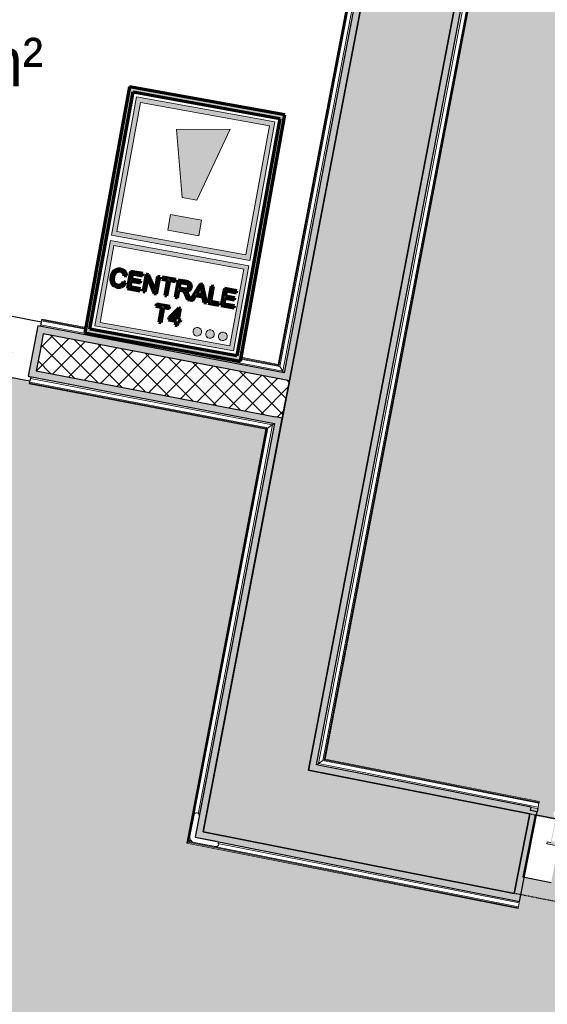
# Model space of a CAD drawing. Header units: millimetres. Extents: x 1909 to 78032, y -36590 to 14615.
# Tile 27 of 68: x 42279 to 43254, y -27309 to -25489. Entities that reach past the tile are written whole.
import ezdxf

# ---------------------------------------------------------------- set-up
doc = ezdxf.new("R2010")
doc.units = ezdxf.units.MM
doc.linetypes.add('Tiret', pattern=[2.5, 1.25, -1.25])
doc.linetypes.add('Tiret_2_', pattern=[2.5, 1.25, -1.25])
for name, color, linetype, lineweight in [('A-AREA-IDEN', 7, 'Continuous', 30), ('A-DETL-GENF', 7, 'Continuous', 18), ('A-DOOR', 7, 'Continuous', 25), ('A-DOOR-FRAM', 7, 'Continuous', 25), ('A-FLOR', 7, 'Continuous', 25), ('A-FLOR-HRAL', 7, 'Continuous', 18), ('A-WALL', 7, 'Continuous', 25), ('A-WALL-PATT', 7, 'Continuous', 25), ('E-ELEC-EQPM', 7, 'Continuous', 18), ('I-WALL', 7, 'Continuous', 25), ('M-AREA-PATT', 7, 'Continuous', 18), ('Q-SPCQ', 7, 'Continuous', 18)]:
    doc.layers.add(name, color=color, linetype=linetype, lineweight=lineweight)
doc.layers.add('A-DOOR-HDLN', color=5, linetype='Tiret', lineweight=25, true_color=0x0000ff)
doc.styles.add('Arial_1', font='arial.ttf', dxfattribs={"width": 0.9, "height": 90})

# ---------------------------------------------------------------- blocks, each defined once
blk = doc.blocks.new('PRT_SIMPLE_HUI_58x68x48 - PRT_BOIS_1V_930x2040x40-V4-2021_015_1111_DCE_1_50_N0 FINI_SSI_ZDA_ZDM')
at = {"layer": 'A-DOOR-FRAM'}
for p, q in [((-545, 56), (-502, 56)), ((-545, 47.5), (-545, 56)), ((-545, -56), (-545, -47.5)), ((-487, -56), (-545, -56))]:
    blk.add_line(p, q, dxfattribs=at)
blk = doc.blocks.new('PRT_SIMPLE_HUI_58x68x48 TUNE L - PRT_BOIS_1V_EI30_930x2040x40-V10-2021_015_1111_DCE_1_50_N0 FINI_SSI_ZDA_ZDM')
at = {"layer": 'A-DETL-GENF'}
h = blk.add_hatch(color=256, dxfattribs=at)
h.paths.add_polyline_path([(413.8, -62.2), (413.8, -65.3), (426, -67), (430.5, -67), (430.5, -65.7), (426.1, -65.7), (415.1, -64.2)])
h.paths.add_polyline_path([(418.5, -60.5), (413.8, -62.2), (415.1, -63.1), (418.7, -61.8), (435.2, -61.8), (435.2, -62.7), (432, -62.7), (432, -64), (438.5, -64), (438.5, -60.5)])
for p, q in [((438.5, -60.5), (418.5, -60.5)), ((432, -64), (438.5, -64)), ((438.5, -64), (438.5, -60.5))]:
    blk.add_line(p, q, dxfattribs=at)
at = {"layer": 'A-DOOR'}
for p, q in [((470.3, 8.5), (417, 8.5)), ((470.3, -108.5), (470.3, 8.5)), ((432, -108.5), (470.3, -108.5))]:
    blk.add_line(p, q, dxfattribs=at)
blk = doc.blocks.new('Garde-corps - Garde-corps-508960-2021_015_1111_DCE_1_50_N0 FINI_SSI_ZDA_ZDM')
at = {"layer": 'A-FLOR-HRAL'}
for p, q in [((2644.8, -24670.2), (2624.7, -24791.9)), ((2646.5, -24670.4), (2626.1, -24793.8)), ((2648.2, -24670.7), (2627.5, -24795.8)), ((2655.2, -24671.9), (2633.4, -24804.2)), ((2646.5, -24670.4), (2644.8, -24670.2)), ((2646.5, -24670.4), (2648.2, -24670.7)), ((2648.2, -24670.7), (2655.2, -24671.9)), ((2658.2, -24672.4), (2655.2, -24671.9)), ((2546.1, -24776.9), (2495.1, -25054.3)), ((2624.7, -24791.9), (2546.1, -24776.9)), ((2624.7, -24791.9), (2546.1, -24776.9)), ((2547.4, -24778.8), (2497, -25053)), ((2548.8, -24780.9), (2499, -25051.6)), ((2554.5, -24789.2), (2507.3, -25045.9)), ((2626.1, -24793.8), (2547.4, -24778.8)), ((2627.5, -24795.8), (2548.8, -24780.9)), ((2633.4, -24804.2), (2554.5, -24789.2)), ((2566.3, -24791.4), (2554.5, -24789.2)), ((2507.3, -25045.9), (2584.8, -25060.6)), ((2507.3, -25045.9), (2516.4, -25047.6)), ((2574.4, -25067.7), (2371.5, -26128.1)), ((2576.4, -25066.3), (2372.9, -26130.1)), ((2584.8, -25060.6), (2378.6, -26138.4)), ((2495.1, -25054.3), (2572.4, -25069)), ((2495.1, -25054.3), (2572.5, -25069)), ((2497, -25053), (2574.4, -25067.7)), ((2499, -25051.6), (2576.4, -25066.3)), ((2575.6, -25058.9), (2584.8, -25060.6)), ((2572.4, -25069), (2370.2, -26126.1)), ((1932, -26047.4), (1932.3, -26045.8)), ((1932.3, -26045.8), (1932.6, -26044.1)), ((2014, -26061.4), (1932.3, -26045.8)), ((1932.9, -26042.5), (1932.6, -26044.1)), ((2014.3, -26059.7), (1932.6, -26044.1)), ((2014.6, -26058.1), (1932.9, -26042.5)), ((2378.6, -26138.4), (1930.9, -26052.8)), ((2042.1, -26065), (2022.2, -26061.2)), ((2211.2, -26095.7), (2022.4, -26059.6)), ((2372.9, -26130.1), (2300.8, -26116.3)), ((2371.5, -26128.1), (2301.1, -26114.6)), ((2370.2, -26126.1), (2301.4, -26113)), ((2372.9, -26130.1), (2378.6, -26138.4))]:
    blk.add_line(p, q, dxfattribs=at)
at = {"layer": 'A-FLOR-HRAL', "flags": 128}
for points in [[(2546.1, -24776.9), (2546.1, -24776.9), (2546.1, -24777), (2546.3, -24777.2), (2546.4, -24777.4), (2546.6, -24777.6), (2546.7, -24777.9), (2546.9, -24778.1), (2547.1, -24778.4), (2547.2, -24778.6), (2547.4, -24778.8)], [(2548.8, -24780.9), (2551.6, -24785), (2554.5, -24789.2)], [(2554.5, -24789.2), (2554.6, -24789.3), (2554.8, -24789.7), (2555.2, -24790.2), (2555.6, -24790.7), (2556, -24791.4), (2556.4, -24792), (2556.9, -24792.7)], [(2627.5, -24795.8), (2630.4, -24800), (2633.4, -24804.2)], [(2499, -25051.6), (2503.2, -25048.7), (2507.3, -25045.9)], [(2572.4, -25069), (2572.5, -25069), (2572.6, -25068.9), (2572.7, -25068.8), (2572.9, -25068.7), (2573.2, -25068.5), (2573.4, -25068.3), (2573.7, -25068.2), (2573.9, -25068), (2574.2, -25067.8), (2574.4, -25067.7)], [(2576.4, -25066.3), (2580.6, -25063.5), (2584.8, -25060.6)], [(2584.8, -25060.6), (2584.9, -25060.6), (2585.2, -25060.3), (2585.7, -25060), (2586.3, -25059.6), (2586.9, -25059.2), (2587.6, -25058.7), (2588.3, -25058.3)]]:
    blk.add_lwpolyline(points, dxfattribs=at)
at = {"layer": 'A-FLOR-HRAL'}
for points, knots in [([(2624.7, -24791.9), (2624.7, -24791.9), (2624.8, -24791.9), (2624.8, -24792), (2624.9, -24792.1), (2625, -24792.2), (2625.1, -24792.4), (2625.3, -24792.6), (2625.4, -24792.8), (2625.6, -24793.1), (2625.7, -24793.3), (2625.9, -24793.5), (2626, -24793.7), (2626.1, -24793.8)], [0.075, 0.075, 0.075, 0.075, 0.15, 0.2125, 0.275, 0.35, 0.425, 0.5, 0.6, 0.7, 0.775, 0.85, 1, 1, 1, 1]), ([(2633.4, -24804.2), (2633.4, -24804.2), (2633.4, -24804.2), (2633.4, -24804.3), (2633.4, -24804.3), (2633.5, -24804.4), (2633.5, -24804.5), (2633.6, -24804.6), (2633.7, -24804.7), (2633.8, -24804.8), (2633.9, -24804.9), (2633.9, -24805), (2634, -24805.2), (2634.1, -24805.3), (2634.2, -24805.5), (2634.3, -24805.6), (2634.4, -24805.8), (2634.5, -24805.9), (2634.7, -24806.1), (2635, -24806.5), (2635.3, -24807.1), (2635.7, -24807.5), (2635.8, -24807.7)], [0, 0, 0, 0, 0.071429, 0.107143, 0.142857, 0.178571, 0.214286, 0.25, 0.285714, 0.321429, 0.357143, 0.392857, 0.428571, 0.464286, 0.5, 0.535714, 0.571429, 0.607143, 0.642857, 0.714286, 0.857143, 1, 1, 1, 1]), ([(2507.3, -25045.9), (2507.3, -25045.9), (2507.3, -25045.9), (2507.4, -25045.9), (2507.4, -25045.8), (2507.5, -25045.8), (2507.6, -25045.7), (2507.7, -25045.7), (2507.8, -25045.6), (2507.9, -25045.5), (2508, -25045.4), (2508.1, -25045.3), (2508.3, -25045.3), (2508.4, -25045.2), (2508.6, -25045.1), (2508.7, -25045), (2508.9, -25044.9), (2509, -25044.8), (2509.2, -25044.6), (2509.6, -25044.4), (2510.1, -25044), (2510.6, -25043.7), (2510.8, -25043.5)], [0, 0, 0, 0, 0.071429, 0.107143, 0.142857, 0.178571, 0.214286, 0.25, 0.285714, 0.321429, 0.357143, 0.392857, 0.428571, 0.464286, 0.5, 0.535714, 0.571429, 0.607143, 0.642857, 0.714286, 0.857143, 1, 1, 1, 1]), ([(2495.1, -25054.3), (2495.1, -25054.3), (2495.1, -25054.3), (2495.2, -25054.2), (2495.3, -25054.1), (2495.5, -25054), (2495.6, -25053.9), (2495.8, -25053.8), (2496.1, -25053.6), (2496.3, -25053.5), (2496.5, -25053.3), (2496.7, -25053.2), (2496.9, -25053), (2497, -25053)], [0.075, 0.075, 0.075, 0.075, 0.15, 0.2125, 0.275, 0.35, 0.425, 0.5, 0.6, 0.7, 0.775, 0.85, 1, 1, 1, 1]), ([(2370.2, -26126.1), (2370.2, -26126.1), (2370.2, -26126.2), (2370.3, -26126.3), (2370.5, -26126.5), (2370.6, -26126.7), (2370.7, -26126.8), (2370.8, -26127), (2370.9, -26127.2), (2371, -26127.3), (2371.1, -26127.4), (2371.2, -26127.6), (2371.3, -26127.7), (2371.4, -26127.9), (2371.5, -26128), (2371.5, -26128.1)], [0.1, 0.1, 0.1, 0.1, 0.2, 0.3, 0.4, 0.475, 0.55, 0.6, 0.65, 0.7, 0.75, 0.8, 0.85, 0.9, 1, 1, 1, 1]), ([(2378.6, -26138.4), (2378.6, -26138.4), (2378.6, -26138.5), (2378.7, -26138.7), (2378.9, -26138.9), (2379, -26139.1), (2379.2, -26139.3), (2379.3, -26139.5), (2379.5, -26139.8), (2379.7, -26140.1), (2379.9, -26140.4), (2380.1, -26140.7), (2380.4, -26141.2), (2380.7, -26141.6), (2380.9, -26141.9)], [0, 0, 0, 0, 0.166667, 0.25, 0.333333, 0.416667, 0.458333, 0.5, 0.583333, 0.666667, 0.708333, 0.75, 0.833333, 1, 1, 1, 1])]:
    blk.add_open_spline(points, degree=3, knots=knots, dxfattribs=at)
blk = doc.blocks.new('Garde-corps - Garde-corps-509100-2021_015_1111_DCE_1_50_N0 FINI_SSI_ZDA_ZDM')
at = {"layer": 'A-FLOR-HRAL'}
for p, q in [((2444.4, -26863.8), (2825.6, -24871.7)), ((2452.8, -26858.2), (2831.2, -24880)), ((2454.8, -26856.8), (2832.6, -24882)), ((2456.7, -26855.5), (2833.9, -24883.9)), ((2452.8, -26858.2), (2444.4, -26863.8)), ((2850.7, -26944.1), (2444.4, -26863.8)), ((2852, -26937.1), (2452.8, -26858.2)), ((2852.4, -26935.4), (2454.8, -26856.8)), ((2852.7, -26933.7), (2456.7, -26855.5)), ((2852, -26937.1), (2850.7, -26944.1)), ((2852.4, -26935.4), (2852, -26937.1)), ((2852.4, -26935.4), (2852.7, -26933.7)), ((2850.1, -26947), (2837.8, -26944.6)), ((2850.1, -26947), (2850.7, -26944.1))]:
    blk.add_line(p, q, dxfattribs=at)
for points, knots in [([(2444.4, -26863.8), (2444.4, -26863.8), (2444.4, -26863.8), (2444.2, -26864), (2444, -26864.1), (2443.8, -26864.2), (2443.6, -26864.4), (2443.4, -26864.5), (2443.1, -26864.7), (2442.8, -26864.9), (2442.5, -26865.1), (2442.2, -26865.3), (2442, -26865.4), (2441.8, -26865.5)], [0, 0, 0, 0, 0.1666667, 0.25, 0.3333333, 0.4166667, 0.4583333, 0.5, 0.5833333, 0.6666667, 0.7083333, 0.75, 0.8333333, 0.8333333, 0.8333333, 0.8333333]), ([(2456.7, -26855.5), (2456.7, -26855.5), (2456.7, -26855.5), (2456.6, -26855.6), (2456.4, -26855.7), (2456.2, -26855.9), (2456, -26856), (2455.9, -26856.1), (2455.7, -26856.2), (2455.6, -26856.3), (2455.4, -26856.4), (2455.3, -26856.5), (2455.1, -26856.6), (2455, -26856.7), (2454.9, -26856.7), (2454.8, -26856.8)], [0.1, 0.1, 0.1, 0.1, 0.2, 0.3, 0.4, 0.475, 0.55, 0.6, 0.65, 0.7, 0.75, 0.8, 0.85, 0.9, 1, 1, 1, 1])]:
    blk.add_open_spline(points, degree=3, knots=knots, dxfattribs=at)
blk = doc.blocks.new('Garde-corps - Garde-corps-509143-2021_015_1111_DCE_1_50_N0 FINI_SSI_ZDA_ZDM')
at = {"layer": 'A-FLOR-HRAL'}
for p, q in [((1910.3, -26160.7), (1910.6, -26159)), ((1910.6, -26159), (1910.9, -26157.4)), ((1910.6, -26159), (2351.2, -26243.3)), ((1912, -26152), (2359.6, -26237.6)), ((1910.3, -26160.7), (1910, -26162.3)), ((1910, -26162.3), (2347.3, -26246)), ((1910.3, -26160.7), (2349.2, -26244.7)), ((2347.3, -26246), (2201, -27010.5)), ((2349.2, -26244.7), (2203, -27009.2)), ((2351.2, -26243.3), (2205, -27007.8)), ((2359.6, -26237.6), (2222, -26956.9)), ((2351.2, -26243.3), (2359.6, -26237.6)), ((2201, -27010.5), (2813.6, -27131.7)), ((2203, -27009.2), (2813.9, -27130)), ((2205, -27007.8), (2208.6, -27005.4)), ((2205, -27007.8), (2814.2, -27128.3)), ((2258.8, -27011.2), (2815.6, -27121.3)), ((2815.6, -27121.3), (2814.2, -27128.3)), ((2815.6, -27121.3), (2816.2, -27118.4)), ((2813.6, -27131.7), (2813.9, -27130)), ((2814.2, -27128.3), (2813.9, -27130))]:
    blk.add_line(p, q, dxfattribs=at)
for points, knots in [([(2347.3, -26246), (2347.3, -26246), (2347.3, -26246), (2347.5, -26245.9), (2347.6, -26245.7), (2347.8, -26245.6), (2348, -26245.5), (2348.2, -26245.4), (2348.3, -26245.3), (2348.5, -26245.2), (2348.6, -26245.1), (2348.7, -26245), (2348.9, -26244.9), (2349, -26244.8), (2349.1, -26244.7), (2349.2, -26244.7)], [0.1, 0.1, 0.1, 0.1, 0.2, 0.3, 0.4, 0.475, 0.55, 0.6, 0.65, 0.7, 0.75, 0.8, 0.85, 0.9, 1, 1, 1, 1]), ([(2359.6, -26237.6), (2359.6, -26237.6), (2359.6, -26237.6), (2359.8, -26237.5), (2360, -26237.3), (2360.3, -26237.2), (2360.5, -26237), (2360.7, -26236.9), (2361, -26236.7), (2361.3, -26236.5), (2361.5, -26236.3), (2361.8, -26236.1), (2362.3, -26235.8), (2362.8, -26235.5), (2363.1, -26235.2)], [0, 0, 0, 0, 0.166667, 0.25, 0.333333, 0.416667, 0.458333, 0.5, 0.583333, 0.666667, 0.708333, 0.75, 0.833333, 1, 1, 1, 1]), ([(2201, -27010.5), (2201, -27010.5), (2201.1, -27010.4), (2201.2, -27010.4), (2201.4, -27010.2), (2201.6, -27010.1), (2201.8, -27010), (2201.9, -27009.9), (2202.1, -27009.8), (2202.2, -27009.7), (2202.3, -27009.6), (2202.5, -27009.5), (2202.6, -27009.4), (2202.8, -27009.3), (2202.9, -27009.2), (2203, -27009.2)], [0.1, 0.1, 0.1, 0.1, 0.2, 0.3, 0.4, 0.475, 0.55, 0.6, 0.65, 0.7, 0.75, 0.8, 0.85, 0.9, 1, 1, 1, 1])]:
    blk.add_open_spline(points, degree=3, knots=knots, dxfattribs=at)
blk = doc.blocks.new('1010_PROTECTION  D_ANGLE - 1010_PROTECTION  D_ANGLE-534363-2021_015_1111_DCE_1_50_N0 FINI_SSI_ZDA_ZDM')
at = {"layer": 'Q-SPCQ'}
for p, q in [((-10, 40), (-10, 0)), ((0, 0), (0, 40)), ((40, 0), (0, 0)), ((0, -10), (40, -10))]:
    blk.add_line(p, q, dxfattribs=at)
for centre, radius, start, end in [((-5, 40), 5, 360, 180), ((0, 0), 10, 180, 270), ((40, -5), 5, 270, 90)]:
    blk.add_arc(centre, radius, start, end, dxfattribs=at)
blk = doc.blocks.new('B02_ARC_rvt-1-2021_015_1111_DCE_1_50_N0 FINI_SSI_ZDA_ZDM')
at = {"layer": 'A-WALL-PATT', "true_color": 0xdadada}
for points in [[(2438.7, -26878.1), (2823.2, -24868.2), (2810.9, -24865.9), (2426.4, -26875.6)], [(2818.6, -27106.1), (2848.9, -26953.1), (2836.6, -26950.7), (2806.4, -27103.7)]]:
    blk.add_hatch(color=254, dxfattribs=at).paths.add_polyline_path(points)
h = blk.add_hatch(color=254, dxfattribs=at)
h.paths.add_polyline_path([(2229.1, -27002.2), (2377.7, -26225.3), (2365.4, -26223), (2216.8, -26999.8)])
h.paths.add_polyline_path([(2390.9, -26156.6), (2600.5, -25060.6), (2588.3, -25058.3), (2378.6, -26154.2), (2380.9, -26154.7)])
at = {"layer": 'A-WALL-PATT', "lineweight": 18}
h = blk.add_hatch(dxfattribs=at)
h.set_pattern_fill('FP_1', color=256, style=0, pattern_type=2)
h.set_pattern_definition([(45, (0, 0), (-17.67767, 17.67767), []), (135, (0, 0), (-17.67767, -17.67767), [])])
h.paths.add_polyline_path([(2377.7, -26225.3), (2390.9, -26156.6), (1935.7, -26069.5), (1922.6, -26138.2), (2365.4, -26223)])
h.paths.add_polyline_path([(905.3, -25943.6), (918.5, -25874.9), (885.7, -25868.6), (873.8, -25937.6), (886.1, -25939.9)])
at = {"layer": 'A-WALL-PATT', "true_color": 0xdadada}
h = blk.add_hatch(color=254, dxfattribs=at)
h.paths.add_polyline_path([(2378.6, -26154.2), (2380.9, -26141.9), (1925.8, -26054.9), (1916.9, -26101.5), (1929.2, -26103.9), (1935.7, -26069.5), (2314.4, -26141.9)])
h.paths.add_polyline_path([(924.2, -25911.6), (933.1, -25865), (900.1, -25858.6), (897.9, -25871), (918.5, -25874.9), (911.9, -25909.3), (918.5, -25910.5)])
at = {"layer": 'A-WALL-PATT', "lineweight": 5, "true_color": 0xdadada}
h = blk.add_hatch(color=254, dxfattribs=at)
h.paths.add_polyline_path([(2363.1, -26235.2), (2365.4, -26223), (1922.6, -26138.2), (1929.2, -26103.9), (1916.9, -26101.5), (1908, -26148.2), (2298.9, -26223)])
h.paths.add_polyline_path([(915.3, -25958.3), (924.2, -25911.6), (911.9, -25909.3), (905.3, -25943.6), (886.1, -25939.9), (883.9, -25952.3), (911.9, -25957.6)])
at = {"layer": 'A-WALL-PATT', "true_color": 0xdadada}
h = blk.add_hatch(color=254, dxfattribs=at)
h.paths.add_polyline_path([(4299.4, -27246.2), (4301.8, -27233.9), (3848.3, -27144.2), (3845.9, -27156.4), (4289.5, -27244.2)])
h.paths.add_polyline_path([(2835.4, -26956.6), (2837.9, -26944.3), (2441, -26865.8), (2438.7, -26878.1), (2828.1, -26955.1)])
h = blk.add_hatch(color=254, dxfattribs=at)
h.paths.add_polyline_path([(4290.4, -27410), (4292.8, -27397.3), (3804.5, -27301.2), (3802.1, -27313.4), (4278.1, -27407.6)])
h.paths.add_polyline_path([(2816.2, -27118.4), (2818.6, -27106.1), (2231.4, -26990), (2229.1, -27002.2), (2806.4, -27116.4)])
at = {"layer": 'A-FLOR'}
blk.add_line((2850.1, -26947), (2848.9, -26953.1), dxfattribs=at)
at = {"layer": 'A-WALL'}
for p, q in [((2810.9, -24865.9), (2426.4, -26875.6)), ((2441, -26865.8), (2823.2, -24868.2)), ((2588.3, -25058.3), (2380.9, -26141.9)), ((2390.9, -26156.6), (2600.5, -25060.6)), ((1925.8, -26054.9), (1908, -26148.2)), ((2380.9, -26141.9), (1925.8, -26054.9)), ((1935.7, -26069.5), (1929.2, -26103.9)), ((2378.6, -26154.2), (1935.7, -26069.5)), ((1929.2, -26103.9), (1922.6, -26138.2)), ((1922.6, -26138.2), (2365.4, -26223)), ((1908, -26148.2), (2363.1, -26235.2)), ((2377.7, -26225.3), (2390.9, -26156.6)), ((2390.9, -26156.6), (2378.6, -26154.2)), ((2231.4, -26990), (2377.7, -26225.3)), ((2377.7, -26225.3), (2365.4, -26223)), ((2363.1, -26235.2), (2216.8, -26999.8)), ((2837.9, -26944.3), (2441, -26865.8)), ((2426.4, -26875.6), (2438.7, -26878.1)), ((2438.7, -26878.1), (2835.4, -26956.6)), ((2835.4, -26956.6), (2806.4, -27103.7)), ((2818.6, -27106.1), (2848.9, -26953.1)), ((2836.6, -26950.7), (2837.9, -26944.3)), ((2848.9, -26953.1), (2836.6, -26950.7)), ((2806.4, -27103.7), (2231.4, -26990)), ((2216.8, -26999.8), (2229.1, -27002.2)), ((2229.1, -27002.2), (2816.2, -27118.4)), ((2816.2, -27118.4), (2818.6, -27106.1))]:
    blk.add_line(p, q, dxfattribs=at)
at = {"layer": 'A-DOOR', "lineweight": 18}
for name, p, rotation in [('PRT_SIMPLE_HUI_58x68x48 - PRT_BOIS_1V_930x2040x40-V4-2021_015_1111_DCE_1_50_N0 FINI_SSI_ZDA_ZDM', (1386.2, -26000), 169.1696317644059), ('PRT_SIMPLE_HUI_58x68x48 TUNE L - PRT_BOIS_1V_EI30_930x2040x40-V10-2021_015_1111_DCE_1_50_N0 FINI_SSI_ZDA_ZDM', (3285.2, -27156.2), 168.8099662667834)]:
    blk.add_blockref(name, p, dxfattribs=dict(at, rotation=rotation))
at = {"layer": 'A-FLOR-HRAL', "lineweight": 18}
for name in ['Garde-corps - Garde-corps-508960-2021_015_1111_DCE_1_50_N0 FINI_SSI_ZDA_ZDM', 'Garde-corps - Garde-corps-509100-2021_015_1111_DCE_1_50_N0 FINI_SSI_ZDA_ZDM', 'Garde-corps - Garde-corps-509143-2021_015_1111_DCE_1_50_N0 FINI_SSI_ZDA_ZDM']:
    blk.add_blockref(name, (0, 0), dxfattribs=at)
at = {"layer": 'Q-SPCQ', "lineweight": 18, "rotation": 349.1696317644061}
blk.add_blockref('1010_PROTECTION  D_ANGLE - 1010_PROTECTION  D_ANGLE-534363-2021_015_1111_DCE_1_50_N0 FINI_SSI_ZDA_ZDM', (2216.8, -26999.7), dxfattribs=at)
blk = doc.blocks.new('Ouverture en rectangle - Ouverture en rectangle _103x224_-3216531-2021_015_1111_DCE_1_50_N0 FINI_SSI_ZDA_ZDM')
at = {"layer": 'A-DOOR-HDLN', "linetype": 'Tiret_2_'}
for p, q in [((-515, 75), (515, 75)), ((515, -75), (-515, -75))]:
    blk.add_line(p, q, dxfattribs=at)
blk = doc.blocks.new('B02_DC_STR_rvt-1-2021_015_1111_DCE_1_50_N0 FINI_SSI_ZDA_ZDM')
at = {"layer": 'A-WALL-PATT', "true_color": 0x787878}
blk.add_hatch(color=8, dxfattribs=at).paths.add_polyline_path([(2426.4, -26875.6), (2769.9, -25080.3), (2602.9, -25048.3), (2259.6, -26842.6), (2285.7, -26847.8)])
h = blk.add_hatch(color=8, dxfattribs=at)
h.paths.add_polyline_path([(4417.5, -27422), (4446.6, -27274.8), (3845.9, -27156.1), (3816.8, -27303.3), (4329.3, -27404.5)])
h.paths.add_polyline_path([(2806.4, -27103.6), (2835.5, -26956.4), (2259.6, -26842.6), (2231.4, -26990), (2796.6, -27101.7)])
at = {"layer": 'I-WALL'}
for p, q in [((2602.9, -25048.3), (2259.6, -26842.6)), ((2426.4, -26875.6), (2769.9, -25080.3)), ((2259.6, -26842.6), (2231.4, -26990)), ((2835.5, -26956.4), (2426.4, -26875.6)), ((2806.4, -27103.6), (2835.5, -26956.4)), ((2231.4, -26990), (2806.4, -27103.6))]:
    blk.add_line(p, q, dxfattribs=at)
at = {"layer": 'A-DOOR', "color": 5, "lineweight": 25, "true_color": 0x0000ff, "rotation": 168.8212149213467}
blk.add_blockref('Ouverture en rectangle - Ouverture en rectangle _103x224_-3216531-2021_015_1111_DCE_1_50_N0 FINI_SSI_ZDA_ZDM', (3326.2, -27129.9), dxfattribs=at)
blk = doc.blocks.new('702_IROISE T4 - 702_IROISE T4-6374127-2021_015_1111_DCE_1_50_N0 FINI_SSI_ZDA_ZDM')
at = {"layer": 'A-DETL-GENF'}
h = blk.add_hatch(color=256, dxfattribs=at)
h.paths.add_polyline_path([(-130, -21), (-130, -181), (130, -181), (130, -21), (-128.4, -21)])
h.paths.add_polyline_path([(-122, -29), (122, -29), (122, -173), (-122, -173), (-122, -56.1)])
h.paths.add_polyline_path([(-108.1, -36.3), (-111.7, -38.3), (-113.7, -41.9), (-114, -44), (-112.9, -48), (-110, -50.9), (-108.1, -51.7), (-103.9, -51.7), (-102, -50.9), (-99.1, -48), (-98, -44), (-98.3, -41.9), (-100.3, -38.3), (-102, -37.1), (-106, -36)])
h.paths.add_polyline_path([(-84.1, -36.3), (-87.7, -38.3), (-89.7, -41.9), (-90, -44), (-88.9, -48), (-86, -50.9), (-84.1, -51.7), (-79.9, -51.7), (-76.3, -49.7), (-74.3, -46.1), (-74.3, -41.9), (-76.3, -38.3), (-78, -37.1), (-82, -36)])
h.paths.add_polyline_path([(-60.1, -36.3), (-62, -37.1), (-64.9, -40), (-66, -44), (-64.9, -48), (-62, -50.9), (-60.1, -51.7), (-55.9, -51.7), (-54, -50.9), (-51.1, -48), (-50.3, -46.1), (-50.3, -41.9), (-52.3, -38.3), (-55.9, -36.3)])
at = {"layer": 'A-DETL-GENF', "true_color": 0x0000ff}
h = blk.add_hatch(color=5, dxfattribs=at)
h.paths.add_polyline_path([(-130, -191), (-130, -451), (130, -451), (130, -191), (-97.5, -191)])
h.paths.add_polyline_path([(-121.2, -199.8), (121.2, -199.8), (121.2, -442.2), (-121.2, -442.2), (-121.2, -203.8)])
h.paths.add_polyline_path([(-29.2, -219), (-29.2, -248.2), (29.2, -248.2), (29.2, -219)])
h.paths.add_polyline_path([(-13.6, -283.3), (-51.1, -423.1), (46.2, -404.8), (13.6, -283.3)])
at = {"layer": 'E-ELEC-EQPM'}
h = blk.add_hatch(color=256, dxfattribs=at)
h.paths.add_polyline_path([(-146, -5), (-146, -467), (146, -467), (146, -5), (-131.3, -5)])
h.paths.add_polyline_path([(-138, -13), (138, -13), (138, -459), (-138, -459), (-138, -22.5)])
h = blk.add_hatch(color=256, dxfattribs=at)
h.paths.add_polyline_path([(-19.9, -48.6), (-19.9, -56.2), (-24.2, -56.2), (-24.2, -59.9), (-19.9, -59.9), (-19.9, -80.8), (-16.6, -80.8), (-2, -59.9), (-2, -56.2), (-15.9, -56.2), (-15.9, -48.6)])
h.paths.add_polyline_path([(10.8, -48.6), (10.8, -77), (0.1, -77), (0.1, -80.8), (25.6, -80.8), (25.6, -77), (15, -77), (15, -48.6), (14.1, -48.6)])
h.paths.add_polyline_path([(-15.9, -59.9), (-5.8, -59.9), (-15.9, -74.3)])
h.paths.add_polyline_path([(-117.1, -99.4), (-117.1, -103.2), (-97.4, -103.2), (-97.4, -114.3), (-115.2, -114.3), (-115.2, -118), (-97.4, -118), (-97.4, -127.9), (-116.4, -127.9), (-116.4, -131.7), (-93.1, -131.7), (-93.1, -99.4), (-115.8, -99.4)])
h.paths.add_polyline_path([(-88.4, -99.4), (-88.4, -103.2), (-72.5, -103.2), (-72.5, -131.7), (-68.3, -131.7), (-68.3, -99.4)])
h.paths.add_polyline_path([(-65.4, -99.4), (-52.2, -131.7), (-47.6, -131.7), (-35.2, -99.5), (-39.8, -99.5), (-43.3, -109.2), (-56.7, -109.2), (-60.5, -99.4)])
h.paths.add_polyline_path([(-35, -99.5), (-27.4, -110.8), (-24.7, -113.3), (-23.2, -114.1), (-28.1, -115.6), (-30.1, -117.2), (-32.1, -120.9), (-32.1, -125.1), (-30.1, -128.8), (-27.9, -130.6), (-24.3, -131.5), (-22, -131.6), (-6.5, -131.6), (-6.5, -99.4), (-10.8, -99.4), (-10.8, -113.7), (-18.7, -113.4), (-21, -112), (-24.1, -108), (-29.6, -99.5)])
h.paths.add_polyline_path([(9, -99.4), (9, -127.9), (-1.6, -127.9), (-1.6, -131.6), (23.9, -131.6), (23.9, -127.9), (13.3, -127.9), (13.3, -99.4)])
h.paths.add_polyline_path([(-55.4, -112.6), (-44.6, -112.6), (-49.7, -128.3)])
h.paths.add_polyline_path([(28.4, -99.4), (28.4, -131.6), (32.5, -131.6), (32.5, -106.4), (49.4, -131.6), (53.8, -131.6), (53.8, -99.4), (49.7, -99.4), (49.7, -124.8), (32.8, -99.4)])
h.paths.add_polyline_path([(59.3, -99.4), (59.3, -103.2), (79.1, -103.2), (79.1, -114.3), (61.3, -114.3), (61.3, -118), (79.1, -118), (79.1, -127.9), (60, -127.9), (60, -131.7), (83.3, -131.7), (83.3, -99.4), (72.8, -99.4)])
h.paths.add_polyline_path([(-23.2, -117.6), (-21.6, -117.5), (-10.8, -117.5), (-10.8, -128.1), (-23.2, -127.9), (-26.3, -126.6), (-27.5, -124.9), (-27.9, -122.8), (-27.5, -120.7), (-26.3, -119), (-24.8, -118.2)])
h.paths.add_polyline_path([(97.4, -99.5), (94.4, -100.9), (92.2, -102.6), (89.3, -107.2), (88.5, -109.7), (92.7, -110.8), (94.2, -106.6), (97.5, -103.8), (101.5, -102.6), (106.2, -103.3), (109.9, -106), (111.7, -109.5), (112.6, -115.6), (111.6, -121.9), (109.1, -125.9), (106.1, -127.8), (101.9, -128.6), (97.9, -127.8), (95.4, -126), (93.3, -121.8), (89, -122.8), (90.9, -126.9), (94.1, -130.1), (98.4, -131.9), (104.2, -132), (105.1, -131.8), (108.4, -130.8), (111.1, -129.3), (113.6, -126.7), (115.2, -124.2), (116.8, -118.2), (116.5, -111.6), (115.1, -107), (112.1, -102.5), (108.6, -100.2), (103.7, -99), (100.6, -99)])
at = {"layer": 'A-DETL-GENF'}
for p, q in [((-130, -21), (-130, -181)), ((130, -21), (-130, -21)), ((-122, -173), (-122, -29)), ((-122, -29), (122, -29)), ((122, -29), (122, -173)), ((130, -181), (130, -21)), ((-130, -181), (130, -181)), ((122, -173), (-122, -173)), ((130, -191), (-130, -191)), ((-130, -191), (-130, -451)), ((-121.2, -442.2), (-121.2, -199.8)), ((-121.2, -199.8), (121.2, -199.8)), ((121.2, -199.8), (121.2, -442.2)), ((130, -451), (130, -191)), ((29.2, -219), (-29.2, -219)), ((-29.2, -219), (-29.2, -248.2)), ((29.2, -248.2), (29.2, -219)), ((-29.2, -248.2), (29.2, -248.2)), ((-13.6, -283.3), (-51.1, -423.1)), ((13.6, -283.3), (-13.6, -283.3)), ((46.2, -404.8), (13.6, -283.3)), ((-51.1, -423.1), (46.2, -404.8)), ((-130, -451), (130, -451)), ((121.2, -442.2), (-121.2, -442.2))]:
    blk.add_line(p, q, dxfattribs=at)
for centre, start, end in [((-106, -44), 360, 180), ((-82, -44), 360, 180), ((-58, -44), 360, 180), ((-106, -44), 180, 360), ((-82, -44), 180, 360), ((-58, -44), 180, 360)]:
    blk.add_arc(centre, 8, start, end, dxfattribs=at)
at = {"layer": 'E-ELEC-EQPM', "lineweight": 70}
for p, q in [((146, -5), (-146, -5)), ((-146, -5), (-146, -467)), ((-138, -459), (-138, -13)), ((-138, -13), (138, -13)), ((138, -13), (138, -459)), ((146, -467), (146, -5)), ((-15.9, -48.6), (-19.9, -48.6)), ((-19.9, -48.6), (-19.9, -56.2)), ((-15.9, -56.2), (-15.9, -48.6)), ((15, -48.6), (10.8, -48.6)), ((10.8, -48.6), (10.8, -77)), ((15, -77), (15, -48.6)), ((-19.9, -56.2), (-24.2, -56.2)), ((-24.2, -56.2), (-24.2, -59.9)), ((-24.2, -59.9), (-19.9, -59.9)), ((-19.9, -59.9), (-19.9, -80.8)), ((-16.6, -80.8), (-2, -59.9)), ((-2, -56.2), (-15.9, -56.2)), ((-15.9, -74.3), (-15.9, -59.9)), ((-15.9, -59.9), (-5.8, -59.9)), ((-5.8, -59.9), (-15.9, -74.3)), ((-2, -59.9), (-2, -56.2)), ((-19.9, -80.8), (-16.6, -80.8)), ((10.8, -77), (0.1, -77)), ((0.1, -77), (0.1, -80.8)), ((0.1, -80.8), (25.6, -80.8)), ((25.6, -77), (15, -77)), ((25.6, -80.8), (25.6, -77)), ((-93.1, -99.4), (-117.1, -99.4)), ((-117.1, -99.4), (-117.1, -103.2)), ((-117.1, -103.2), (-97.4, -103.2)), ((-97.4, -103.2), (-97.4, -114.3)), ((-93.1, -131.7), (-93.1, -99.4)), ((-68.3, -99.4), (-88.4, -99.4)), ((-88.4, -99.4), (-88.4, -103.2)), ((-88.4, -103.2), (-72.5, -103.2)), ((-72.5, -103.2), (-72.5, -114.3)), ((-68.3, -131.7), (-68.3, -99.4)), ((-60.5, -99.4), (-65.4, -99.4)), ((-65.4, -99.4), (-52.2, -131.7)), ((-56.7, -109.2), (-60.5, -99.4)), ((-47.6, -131.7), (-35.2, -99.5)), ((-39.8, -99.5), (-43.3, -109.2)), ((-35.2, -99.5), (-39.8, -99.5)), ((-29.6, -99.5), (-35, -99.5)), ((-35, -99.5), (-31.6, -104.8)), ((-31.6, -104.8), (-28.6, -109.2)), ((-24.1, -108), (-29.6, -99.5)), ((-10.8, -99.4), (-10.8, -113.7)), ((-6.5, -99.4), (-10.8, -99.4)), ((-6.5, -131.6), (-6.5, -99.4)), ((13.3, -99.4), (9, -99.4)), ((9, -99.4), (9, -127.9)), ((13.3, -127.9), (13.3, -99.4)), ((32.8, -99.4), (28.4, -99.4)), ((28.4, -99.4), (28.4, -131.6)), ((32.5, -131.6), (32.5, -106.4)), ((32.5, -106.4), (49.4, -131.6)), ((49.7, -124.8), (32.8, -99.4)), ((49.7, -99.4), (49.7, -124.8)), ((53.8, -99.4), (49.7, -99.4)), ((53.8, -131.6), (53.8, -99.4)), ((83.3, -99.4), (59.3, -99.4)), ((59.3, -99.4), (59.3, -103.2)), ((59.3, -103.2), (79.1, -103.2)), ((79.1, -103.2), (79.1, -114.3)), ((83.3, -131.7), (83.3, -99.4)), ((-97.4, -114.3), (-115.2, -114.3)), ((-115.2, -114.3), (-115.2, -118)), ((-115.2, -118), (-97.4, -118)), ((-97.4, -118), (-97.4, -127.9)), ((-72.5, -114.3), (-72.5, -131.7)), ((-43.3, -109.2), (-56.7, -109.2)), ((-55.4, -112.6), (-44.6, -112.6)), ((-49.7, -128.3), (-55.4, -112.6)), ((-44.6, -112.6), (-49.7, -128.3)), ((-21.6, -117.5), (-10.8, -117.5)), ((-10.8, -113.7), (-16, -113.7)), ((-10.8, -117.5), (-10.8, -128.1)), ((79.1, -114.3), (61.3, -114.3)), ((61.3, -114.3), (61.3, -118)), ((61.3, -118), (79.1, -118)), ((79.1, -118), (79.1, -127.9)), ((88.5, -109.7), (92.7, -110.8)), ((93.3, -121.8), (89, -122.8)), ((-97.4, -127.9), (-116.4, -127.9)), ((-116.4, -127.9), (-116.4, -131.7)), ((-116.4, -131.7), (-93.1, -131.7)), ((-72.5, -131.7), (-68.3, -131.7)), ((-52.2, -131.7), (-47.6, -131.7)), ((-22, -131.6), (-6.5, -131.6)), ((-10.8, -128.1), (-21.6, -128.1)), ((9, -127.9), (-1.6, -127.9)), ((-1.6, -127.9), (-1.6, -131.6)), ((-1.6, -131.6), (23.9, -131.6)), ((23.9, -127.9), (13.3, -127.9)), ((23.9, -131.6), (23.9, -127.9)), ((28.4, -131.6), (32.5, -131.6)), ((49.4, -131.6), (53.8, -131.6)), ((79.1, -127.9), (60, -127.9)), ((60, -127.9), (60, -131.7)), ((60, -131.7), (83.3, -131.7)), ((-146, -467), (146, -467)), ((138, -459), (-138, -459))]:
    blk.add_line(p, q, dxfattribs=at)
for centre, radius, start, end in [((-1.4, -93.5), 27, 212.6162, 223.3838), ((104.3, -113.4), 16.2, 148.286, 166.8066), ((100.6, -111), 11.8, 121.1847, 148.8153), ((101.8, -111.7), 9.14, 132.0185, 173.9815), ((101.1, -111.6), 12.6, 92.1202, 121.8798), ((102.3, -113), 10.5, 94.5283, 129.4717), ((102, -117.5), 18.6, 75.6591, 94.3409), ((102.3, -112.5), 9.97, 53.4717, 94.5283), ((104, -110.8), 11.6, 45.4253, 76.5747), ((102.5, -112.3), 9.68, 4.5283, 53.4717), ((102.4, -112.3), 13.8, 22.5747, 45.4253), ((97.7, -114.8), 19.1, 9.8503, 24.1497), ((-23.6, -122.9), 8.74, 138.6364, 180.3895), ((-23.6, -123.1), 8.74, 179.6105, 221.3636), ((-22.4, -125.4), 11.3, 94.2828, 133.3785), ((-14.5, -99.9), 16.9, 213.4433, 226.9816), ((-23.1, -122.6), 4.8, 131.8557, 182.4456), ((-23.1, -123), 4.8, 177.5544, 228.1443), ((-21.6, -125.6), 8.09, 90, 126), ((-21.6, -120), 8.09, 234, 270), ((-19.4, -105.1), 9.77, 226.9816, 247.0184), ((-16.5, -107), 6.77, 227.8471, 274.1529), ((105.2, -117.8), 16.9, 197.3739, 212.6261), ((99.9, -121.2), 10.6, 212.6261, 237.3739), ((102.5, -119.7), 9.54, 192.9576, 221.0424), ((101, -120.8), 7.64, 222.1563, 257.8437), ((102.4, -118.7), 9.78, 281.2058, 312.7942), ((103.5, -119.1), 12.7, 292.6672, 321.5622), ((100.9, -118.1), 11.3, 316.1426, 351.8574), ((93.2, -115.6), 19.4, 347.8689, 12.1311), ((101.5, -117.6), 15.2, 321.5622, 346.4588), ((95.5, -116), 21.4, 346.1908, 2.2964), ((99.5, -115.2), 17.4, 0.0719, 11.9281), ((-24.8, -124.4), 6.93, 220.3374, 255.8034), ((-22, -113.1), 18.5, 255.8034, 270), ((101.1, -119.3), 12.9, 237.3739, 268.6261), ((101.9, -117.2), 11.4, 257.5048, 282.4952), ((101.9, -115.9), 16.3, 266.0763, 293.4557)]:
    blk.add_arc(centre, radius, start, end, dxfattribs=at)
blk = doc.blocks.new('B02_SSI_rvt-1-2021_015_1111_DCE_1_50_N0 FINI_SSI_ZDA_ZDM')
at = {"layer": 'M-AREA-PATT', "true_color": 0x379bff}
h = blk.add_hatch(color=150, dxfattribs=at)
h.paths.add_polyline_path([(2875.9, -26999.2), (2873.9, -27009.6), (2873.9, -27009.6), (2873.6, -27010.8), (2870.5, -27010.2), (2870.5, -27011.2), (2887.9, -27014.1), (2890.5, -27014), (2890.9, -27013.8), (2890.5, -27012.7), (2876.2, -27008.3), (2875.7, -27008.2), (2875.9, -27007)])
h.paths.add_polyline_path([(2875.9, -27007), (2883.7, -26967.7), (3711.6, -27131.5), (3713.3, -27122.7), (3764.5, -27132.8), (3762.8, -27141.6), (3796, -27148.2), (3788.3, -27187.4), (3755, -27180.9), (3753.3, -27189.7), (3702, -27179.6), (3703.7, -27170.7), (2875.9, -27007)])
h.paths.add_polyline_path([(3769.6, -27217.5), (3774.7, -27191.4), (3775.7, -27191.4), (3772.5, -27188.8), (3773.6, -27188.6), (3776.7, -27190.4), (3792.9, -27193.7), (3792.9, -27192.7), (3790, -27191.7), (3798.8, -27147.2), (3833.6, -27154), (3834.8, -27148), (3847.1, -27150.3), (3847.8, -27144.2), (3836.1, -27141.6), (3838.9, -27128.6), (4278.9, -27215.4), (4669.3, -25240.5), (3677.4, -25044.8), (2833.8, -24884.3), (2456.9, -26855.5), (2852.6, -26934.3), (2850.1, -26947), (2837.7, -26944.9), (2836.7, -26950.4), (2848.9, -26953.1), (2847.7, -26959.1), (2882.5, -26966.1), (2875.9, -26999.2), (2875.9, -27007), (2882.5, -27008.6), (2892, -27011.9), (2891.4, -27014.9), (2887.9, -27016), (2882.7, -27042.2), (3710.8, -27205.9), (3715.8, -27182.8), (3738.4, -27187.8), (3733.9, -27210.4), (3761.3, -27215.9)])
h.paths.add_polyline_path([(3796.5, -27192.1), (3796, -27192), (3796.5, -27192.1)])
h.paths.add_polyline_path([(3771.9, -27189.1), (3772.5, -27186.1), (3788.2, -27187.4), (3789.2, -27188), (3789, -27188.9), (3784.6, -27188), (3773.4, -27187.6), (3772.5, -27188.5)])
h.paths.add_polyline_path([(3749.9, -27129.4), (3727, -27124.3), (3734.2, -27087.8), (3628.7, -27066.9), (3633, -27045.1), (3761.5, -27071), (3760.2, -27074.9), (3760.7, -27075.1), (3749.9, -27129.3)])
h.paths.add_polyline_path([(3737.6, -27070.5), (3737.2, -27070.4), (3737.6, -27070.5)])
h.paths.add_polyline_path([(2890.2, -26965.8), (2889, -26965.6), (2885.3, -26965.6), (2881.1, -26963.6), (2879.9, -26960.5), (2878.8, -26954.8), (2883, -26949.5), (2884.9, -26948.6), (2889, -26948.7), (2893.6, -26950.7), (2894.7, -26952.6), (2895.8, -26959.5), (2890.4, -26965.7)])
h.paths.add_polyline_path([(4584.7, -25297.2), (4584.7, -25297.2), (4651.7, -25252.5)])
h.paths.add_polyline_path([(2823.2, -24868.2), (2824.3, -24862.1), (2818.2, -24860.9), (2817, -24867), (2818.3, -24867.3)])
h = blk.add_hatch(color=150, dxfattribs=at)
h.paths.add_polyline_path([(1757.9, -31192.4), (1623.6, -31165.9), (1623.3, -31167.3), (1755.2, -31191.9)])
h.paths.add_polyline_path([(1859.5, -26100.4), (1860.4, -26102.6), (1875, -26106.9), (1875.3, -26107), (1875, -26108.3), (1868.7, -26106.8), (1858.9, -26103.5), (1859.1, -26102.6)])
h.paths.add_polyline_path([(1327.5, -31107.3), (905.5, -31023.8), (1022, -30435.2), (3566.9, -30938.7), (3582.3, -30858.2), (3569.6, -30855.4), (4249.8, -27415.8), (3799.6, -27326.2), (3810.9, -27268.9), (3761.3, -27259.1), (3769.6, -27217.5), (3733.9, -27210.4), (3726.8, -27246.1), (3598.4, -27220.2), (3599.6, -27216.3), (3599.2, -27216.2), (3602.6, -27198.9), (3708.1, -27219.8), (3710.8, -27205.9), (2882.7, -27042.2), (2874.5, -27083.6), (2825, -27073.8), (2813.3, -27131.6), (2201.1, -27010.1), (2347.1, -26245.9), (1910.1, -26161.8), (1910.6, -26157.3), (1868.7, -26149.3), (1877, -26105.6), (1877, -26105.6), (1877.3, -26104.4), (1880.5, -26105), (1880.5, -26104), (1863, -26101.2), (1860.4, -26101.4), (1859.5, -26100.4), (1863, -26099.4), (1864.5, -26091.5), (1828.7, -26084.7), (1827.4, -26089.5), (1804.9, -26084.6), (1805.7, -26080.2), (976.6, -25921.6), (975.1, -25929.5), (975, -25930), (977.9, -25931.8), (976.3, -25932.3), (973.1, -25930.4), (956.9, -25927.3), (956.9, -25928.3), (959.9, -25929.2), (951.3, -25973.8), (909.1, -25965.7), (910.7, -25957.4), (897.2, -25954.8), (164.6, -30204.2), (151.8, -30202), (34.5, -30882.5), (131.1, -30899.2), (132.1, -30893.6), (733, -30999.4), (732.1, -31005), (1023.1, -31057.3), (1024.2, -31051.6), (1323.3, -31106.5)])
h.paths.add_polyline_path([(1805.5, -26206.4), (1676.8, -26181.4), (1678, -26177.4), (1677.6, -26177.3), (1680.9, -26160), (1786.6, -26180.2), (1794.1, -26143.2), (1816.6, -26148.1), (1805.5, -26206.3)])
h.paths.add_polyline_path([(1831.5, -26149.8), (1780.3, -26140), (1781.9, -26131.2), (953.1, -25972.6), (960.6, -25933.3), (1789.5, -26091.9), (1791.2, -26083.1), (1842.4, -26092.9), (1840.7, -26101.7), (1874, -26108.3), (1866.5, -26147.4), (1833.2, -26141), (1831.6, -26149.7)])
h.paths.add_polyline_path([(955.5, -25992.3), (949.8, -25991.8), (946.3, -25990.2), (945.1, -25988.2), (944, -25981.5), (950, -25975.2), (953.1, -25975.2), (954.9, -25975.6), (958.8, -25977.5), (960, -25980.8), (961, -25985.9), (957.5, -25990.8), (956.2, -25991.8), (955.6, -25992.2)])
h.paths.add_polyline_path([(977.3, -25934.8), (965, -25934.2), (960.7, -25932.9), (960.8, -25932.1), (968.5, -25933.1), (976.6, -25933.1), (977.8, -25932.4), (977.6, -25933.3)])
h.paths.add_polyline_path([(959.7, -25930.1), (959.7, -25930.1), (959.7, -25930.1)])
at = {"layer": 'E-ELEC-EQPM', "lineweight": 18, "rotation": 169.7205742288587}
blk.add_blockref('702_IROISE T4 - 702_IROISE T4-6374127-2021_015_1111_DCE_1_50_N0 FINI_SSI_ZDA_ZDM', (2155.6, -26098.8), dxfattribs=at)

msp = doc.modelspace()

# ---------------------------------------------------------------- block references
at = {"lineweight": 5}
for name in ['B02_DC_STR_rvt-1-2021_015_1111_DCE_1_50_N0 FINI_SSI_ZDA_ZDM', 'B02_ARC_rvt-1-2021_015_1111_DCE_1_50_N0 FINI_SSI_ZDA_ZDM']:
    msp.add_blockref(name, (40386.3, 0), dxfattribs=at)

# ---------------------------------------------------------------- next in the draw order: block references
msp.add_blockref('B02_SSI_rvt-1-2021_015_1111_DCE_1_50_N0 FINI_SSI_ZDA_ZDM', (40386.3, 0), dxfattribs=at)

# ---------------------------------------------------------------- next in the draw order: texts
at = {"layer": 'A-AREA-IDEN', "color": 8, "true_color": 0x808080, "insert": (41938.3, -25522.7), "char_height": 90, "width": 454.557, "attachment_point": 1, "style": 'Arial_1'}
msp.add_mtext('1.69 m²', dxfattribs=at)

doc.saveas('drawing.dxf')
